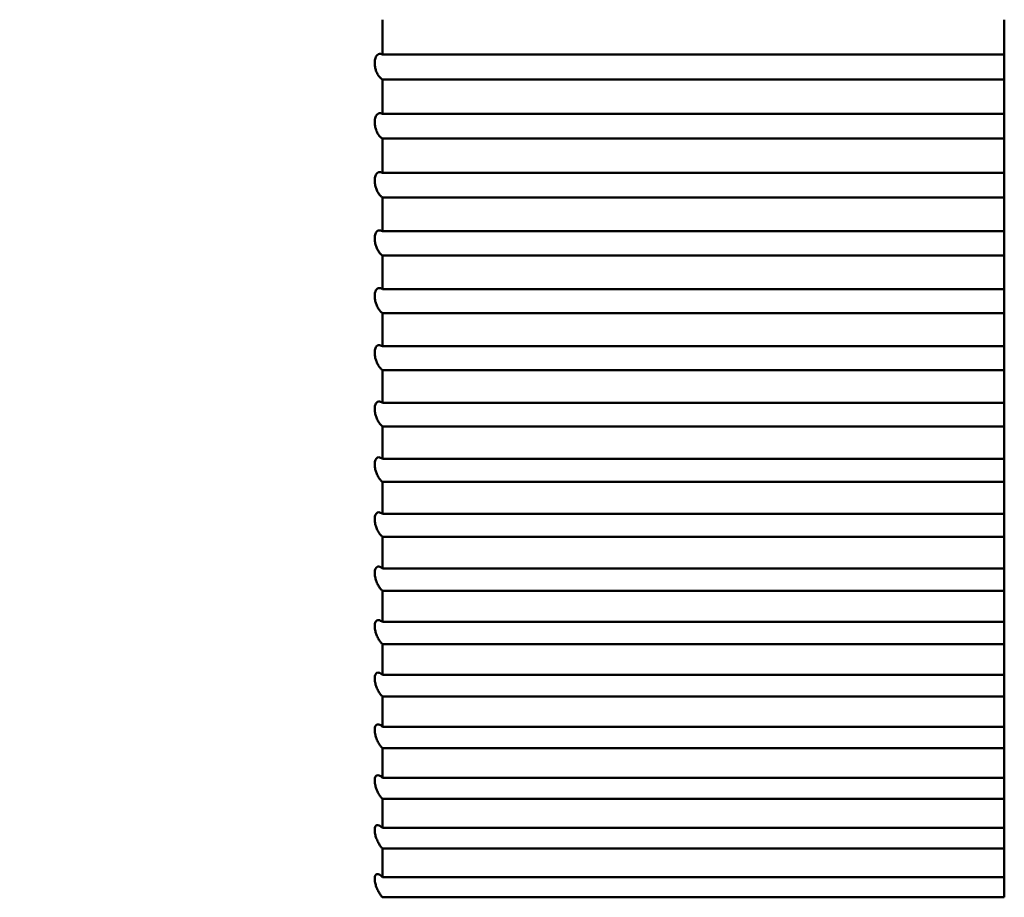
# Model space of a CAD drawing. Header units: millimetres. Extents: x 70 to 1011, y -602 to 1647.
# Tile 26 of 98: x 238.46 to 241.62, y 475.74 to 478.57. Entities that reach past the tile are written whole.
import ezdxf

# ---------------------------------------------------------------- set-up
doc = ezdxf.new("R2010")
doc.units = ezdxf.units.MM
doc.header["$LTSCALE"] = 0.75
doc.layers.add('Visible', color=7, linetype='Continuous', lineweight=50)

msp = doc.modelspace()

# ---------------------------------------------------------------- linework, layer by layer
at = {"layer": 'Visible'}
for p, q in [((241.6236, 478.4559, -1.8097), (239.6236, 478.4559, -1.8097)), ((239.6236, 478.3757, -1.835), (241.6236, 478.3757, -1.835)), ((241.6236, 478.2647, -1.8717), (239.6236, 478.2647, -1.8717)), ((239.6236, 478.1851, -1.899), (241.6236, 478.1851, -1.899)), ((241.6236, 478.075, -1.9384), (239.6236, 478.075, -1.9384)), ((239.6236, 477.9962, -1.9678), (241.6236, 477.9962, -1.9678)), ((241.6236, 477.8871, -2.0099), (239.6236, 477.8871, -2.0099)), ((239.6236, 477.809, -2.0412), (241.6236, 477.809, -2.0412)), ((241.6236, 477.701, -2.0861), (239.6236, 477.701, -2.0861)), ((239.6236, 477.6238, -2.1194), (241.6236, 477.6238, -2.1194)), ((241.6236, 477.517, -2.167), (239.6236, 477.517, -2.167)), ((239.6236, 477.4406, -2.2022), (241.6236, 477.4406, -2.2022)), ((241.6236, 477.335, -2.2525), (239.6236, 477.335, -2.2525)), ((239.6236, 477.2595, -2.2896), (241.6236, 477.2595, -2.2896)), ((241.6236, 477.1552, -2.3425), (239.6236, 477.1552, -2.3425)), ((239.6236, 477.0807, -2.3815), (241.6236, 477.0807, -2.3815)), ((241.6236, 476.9777, -2.437), (239.6236, 476.9777, -2.437)), ((239.6236, 476.9042, -2.4778), (241.6236, 476.9042, -2.4778)), ((241.6236, 476.8027, -2.5359), (239.6236, 476.8027, -2.5359)), ((239.6236, 476.7302, -2.5786), (241.6236, 476.7302, -2.5786)), ((241.6236, 476.6302, -2.6392), (239.6236, 476.6302, -2.6392)), ((239.6236, 476.5588, -2.6837), (241.6236, 476.5588, -2.6837)), ((241.6236, 476.4604, -2.7468), (239.6236, 476.4604, -2.7468)), ((239.6236, 476.3901, -2.7931), (241.6236, 476.3901, -2.7931)), ((241.6236, 476.2933, -2.8586), (239.6236, 476.2933, -2.8586)), ((239.6236, 476.2242, -2.9066), (241.6236, 476.2242, -2.9066)), ((241.6236, 476.1291, -2.9746), (239.6236, 476.1291, -2.9746)), ((239.6236, 476.0612, -3.0244), (241.6236, 476.0612, -3.0244)), ((241.6236, 475.9678, -3.0947), (239.6236, 475.9678, -3.0947)), ((239.6236, 475.9012, -3.1461), (241.6236, 475.9012, -3.1461)), ((241.6236, 475.8096, -3.2188), (239.6236, 475.8096, -3.2188)), ((239.6236, 475.7444, -3.2719), (241.6236, 475.7444, -3.2719))]:
    msp.add_line(p, q, dxfattribs=at)
at = {"layer": 'Visible', "extrusion": (-1, 0, 0)}
for centre, start, end in [((-480.8262, -9.4505, -239.6236), 72.76535, 73.60296), ((-480.8262, -9.4505, -241.6236), 72.76535, 73.60296), ((-480.8262, -9.4505, -241.6236), 72.16296, 72.76535), ((-480.8262, -9.4505, -239.6236), 71.32535, 72.16296), ((-480.8262, -9.4505, -241.6236), 71.32535, 72.16296), ((-480.8262, -9.4505, -241.6236), 70.72296, 71.32535), ((-480.8262, -9.4505, -239.6236), 69.88535, 70.72296), ((-480.8262, -9.4505, -241.6236), 69.88535, 70.72296), ((-480.8262, -9.4505, -241.6236), 69.28296, 69.88535), ((-480.8262, -9.4505, -239.6236), 68.44535, 69.28296), ((-480.8262, -9.4505, -241.6236), 68.44535, 69.28296), ((-480.8262, -9.4505, -241.6236), 67.84296, 68.44535), ((-480.8262, -9.4505, -239.6236), 67.00535, 67.84296), ((-480.8262, -9.4505, -241.6236), 67.00535, 67.84296), ((-480.8262, -9.4505, -241.6236), 66.40296, 67.00535), ((-480.8262, -9.4505, -239.6236), 65.56535, 66.40296), ((-480.8262, -9.4505, -241.6236), 65.56535, 66.40296), ((-480.8262, -9.4505, -241.6236), 64.96296, 65.56535), ((-480.8262, -9.4505, -239.6236), 64.12535, 64.96296), ((-480.8262, -9.4505, -241.6236), 64.12535, 64.96296), ((-480.8262, -9.4505, -241.6236), 63.52296, 64.12535), ((-480.8262, -9.4505, -239.6236), 62.68535, 63.52296), ((-480.8262, -9.4505, -241.6236), 62.68535, 63.52296), ((-480.8262, -9.4505, -241.6236), 62.08296, 62.68535), ((-480.8262, -9.4505, -239.6236), 61.24535, 62.08296), ((-480.8262, -9.4505, -241.6236), 61.24535, 62.08296), ((-480.8262, -9.4505, -241.6236), 60.64296, 61.24535), ((-480.8262, -9.4505, -239.6236), 59.80535, 60.64296), ((-480.8262, -9.4505, -241.6236), 59.80535, 60.64296), ((-480.8262, -9.4505, -241.6236), 59.20296, 59.80535), ((-480.8262, -9.4505, -239.6236), 58.36535, 59.20296), ((-480.8262, -9.4505, -241.6236), 58.36535, 59.20296), ((-480.8262, -9.4505, -241.6236), 57.76296, 58.36535), ((-480.8262, -9.4505, -239.6236), 56.92535, 57.76296), ((-480.8262, -9.4505, -241.6236), 56.92535, 57.76296), ((-480.8262, -9.4505, -241.6236), 56.32296, 56.92535), ((-480.8262, -9.4505, -239.6236), 55.48535, 56.32296), ((-480.8262, -9.4505, -241.6236), 55.48535, 56.32296), ((-480.8262, -9.4505, -241.6236), 54.88296, 55.48535), ((-480.8262, -9.4505, -239.6236), 54.04535, 54.88296), ((-480.8262, -9.4505, -241.6236), 54.04535, 54.88296), ((-480.8262, -9.4505, -241.6236), 53.44296, 54.04535), ((-480.8262, -9.4505, -239.6236), 52.60535, 53.44296), ((-480.8262, -9.4505, -241.6236), 52.60535, 53.44296), ((-480.8262, -9.4505, -241.6236), 52.00296, 52.60535), ((-480.8262, -9.4505, -239.6236), 51.16535, 52.00296), ((-480.8262, -9.4505, -241.6236), 51.16535, 52.00296), ((-480.8262, -9.4505, -241.6236), 50.56296, 51.16535)]:
    msp.add_arc(centre, 8, start, end, dxfattribs=at)
at = {"layer": 'Visible'}
for points, knots in [([(239.6236, 478.3757, -1.835), (239.6212, 478.3769, -1.8388), (239.6189, 478.3787, -1.8424), (239.6141, 478.3833, -1.8493), (239.6118, 478.3863, -1.8526), (239.6074, 478.3933, -1.858), (239.6055, 478.3972, -1.8602), (239.6025, 478.405, -1.8631), (239.6013, 478.4087, -1.8639), (239.6, 478.4149, -1.8644), (239.5995, 478.4173, -1.8643), (239.5991, 478.4209, -1.864), (239.599, 478.4221, -1.8638), (239.5988, 478.424, -1.8635), (239.5988, 478.4247, -1.8634), (239.5987, 478.4259, -1.8631), (239.5987, 478.4263, -1.863), (239.5987, 478.4273, -1.8627), (239.5987, 478.4278, -1.8625), (239.5987, 478.4288, -1.8623), (239.5987, 478.4292, -1.8621), (239.5987, 478.4303, -1.8617), (239.5987, 478.431, -1.8615), (239.5988, 478.4323, -1.8609), (239.5988, 478.433, -1.8606), (239.599, 478.4349, -1.8597), (239.5991, 478.436, -1.8591), (239.5997, 478.4396, -1.8571), (239.6002, 478.4418, -1.8554), (239.6018, 478.4468, -1.851), (239.6031, 478.4493, -1.848), (239.6064, 478.4538, -1.8408), (239.6085, 478.4556, -1.8365), (239.6128, 478.4576, -1.8282), (239.615, 478.458, -1.8243), (239.6193, 478.4576, -1.8168), (239.6214, 478.457, -1.8132), (239.6236, 478.4559, -1.8097)], [-0.01431973, -0.01431973, -0.01431973, -0.01431973, -0.01293269, -0.01293269, -0.01144605, -0.01144605, -0.00998006, -0.00998006, -0.00879443, -0.00879443, -0.00805624, -0.00805624, -0.00769704, -0.00769704, -0.00748294, -0.00748294, -0.00732943, -0.00732943, -0.00717805, -0.00717805, -0.00702926, -0.00702926, -0.00682298, -0.00682298, -0.00659395, -0.00659395, -0.00619837, -0.00619837, -0.00535618, -0.00535618, -0.00412809, -0.00412809, -0.00261063, -0.00261063, -0.0012692, -0.0012692, 0, 0, 0, 0]), ([(239.6236, 478.1851, -1.899), (239.6213, 478.1864, -1.9027), (239.6189, 478.1882, -1.9063), (239.6142, 478.193, -1.913), (239.6119, 478.196, -1.9161), (239.6076, 478.203, -1.9214), (239.6056, 478.207, -1.9236), (239.6025, 478.2148, -1.9262), (239.6014, 478.2186, -1.927), (239.6, 478.2249, -1.9274), (239.5995, 478.2273, -1.9273), (239.5991, 478.2309, -1.9269), (239.599, 478.2321, -1.9267), (239.5988, 478.234, -1.9263), (239.5988, 478.2347, -1.9261), (239.5987, 478.2359, -1.9258), (239.5987, 478.2364, -1.9257), (239.5987, 478.2374, -1.9254), (239.5987, 478.2379, -1.9252), (239.5987, 478.2388, -1.9249), (239.5987, 478.2393, -1.9247), (239.5987, 478.2404, -1.9243), (239.5987, 478.241, -1.924), (239.5988, 478.2424, -1.9235), (239.5988, 478.2431, -1.9231), (239.599, 478.2449, -1.9222), (239.5991, 478.2461, -1.9216), (239.5997, 478.2496, -1.9194), (239.6002, 478.2518, -1.9177), (239.6019, 478.2566, -1.9131), (239.6031, 478.2591, -1.91), (239.6064, 478.2634, -1.9026), (239.6086, 478.2651, -1.8983), (239.6129, 478.2668, -1.89), (239.615, 478.2671, -1.8861), (239.6193, 478.2665, -1.8786), (239.6215, 478.2658, -1.8751), (239.6236, 478.2647, -1.8717)], [-0.01431968, -0.01431968, -0.01431968, -0.01431968, -0.01294697, -0.01294697, -0.01147818, -0.01147818, -0.010006, -0.010006, -0.00881523, -0.00881523, -0.00806658, -0.00806658, -0.00770302, -0.00770302, -0.00748668, -0.00748668, -0.00733181, -0.00733181, -0.00717801, -0.00717801, -0.0070282, -0.0070282, -0.00682039, -0.00682039, -0.00658964, -0.00658964, -0.00619095, -0.00619095, -0.00534174, -0.00534174, -0.00411012, -0.00411012, -0.00258836, -0.00258836, -0.00125904, -0.00125904, 0, 0, 0, 0]), ([(239.6236, 477.9962, -1.9678), (239.6213, 477.9976, -1.9714), (239.619, 477.9995, -1.9749), (239.6143, 478.0043, -1.9815), (239.612, 478.0074, -1.9845), (239.6076, 478.0145, -1.9897), (239.6056, 478.0185, -1.9917), (239.6026, 478.0265, -1.9942), (239.6014, 478.0302, -1.9949), (239.6, 478.0365, -1.9951), (239.5996, 478.039, -1.995), (239.5991, 478.0427, -1.9945), (239.599, 478.0438, -1.9942), (239.5988, 478.0457, -1.9938), (239.5988, 478.0464, -1.9936), (239.5987, 478.0476, -1.9933), (239.5987, 478.0481, -1.9931), (239.5987, 478.0491, -1.9928), (239.5987, 478.0496, -1.9926), (239.5987, 478.0505, -1.9923), (239.5987, 478.051, -1.9921), (239.5987, 478.0521, -1.9917), (239.5987, 478.0527, -1.9914), (239.5988, 478.0541, -1.9908), (239.5988, 478.0547, -1.9904), (239.599, 478.0566, -1.9894), (239.5991, 478.0577, -1.9888), (239.5997, 478.0611, -1.9865), (239.6002, 478.0633, -1.9847), (239.6019, 478.0681, -1.98), (239.6032, 478.0704, -1.9769), (239.6065, 478.0746, -1.9694), (239.6086, 478.0761, -1.965), (239.6129, 478.0776, -1.9567), (239.615, 478.0778, -1.9528), (239.6193, 478.0771, -1.9453), (239.6215, 478.0763, -1.9418), (239.6236, 478.075, -1.9384)], [-0.01431966, -0.01431966, -0.01431966, -0.01431966, -0.01295399, -0.01295399, -0.0114939, -0.0114939, -0.01001869, -0.01001869, -0.00882534, -0.00882534, -0.00807231, -0.00807231, -0.00770651, -0.00770651, -0.00748877, -0.00748877, -0.00733285, -0.00733285, -0.007178, -0.007178, -0.00702709, -0.00702709, -0.00681948, -0.00681948, -0.0065879, -0.0065879, -0.0061884, -0.0061884, -0.00533897, -0.00533897, -0.00410656, -0.00410656, -0.00258391, -0.00258391, -0.00125702, -0.00125702, 0, 0, 0, 0]), ([(239.6236, 477.809, -2.0412), (239.6213, 477.8105, -2.0449), (239.619, 477.8125, -2.0483), (239.6143, 477.8175, -2.0547), (239.612, 477.8206, -2.0576), (239.6077, 477.8278, -2.0626), (239.6057, 477.8318, -2.0646), (239.6026, 477.8399, -2.0669), (239.6015, 477.8436, -2.0675), (239.6, 477.85, -2.0676), (239.5996, 477.8524, -2.0674), (239.5991, 477.8561, -2.0668), (239.599, 477.8573, -2.0665), (239.5988, 477.8592, -2.066), (239.5988, 477.8599, -2.0658), (239.5987, 477.8611, -2.0655), (239.5987, 477.8616, -2.0653), (239.5987, 477.8626, -2.065), (239.5987, 477.863, -2.0648), (239.5987, 477.864, -2.0644), (239.5987, 477.8645, -2.0642), (239.5987, 477.8656, -2.0637), (239.5987, 477.8662, -2.0634), (239.5988, 477.8675, -2.0628), (239.5988, 477.8682, -2.0624), (239.599, 477.87, -2.0613), (239.5992, 477.8712, -2.0606), (239.5997, 477.8746, -2.0582), (239.6003, 477.8767, -2.0564), (239.602, 477.8814, -2.0514), (239.6033, 477.8836, -2.0482), (239.6066, 477.8876, -2.0406), (239.6088, 477.889, -2.0361), (239.6131, 477.8902, -2.0278), (239.6152, 477.8902, -2.024), (239.6194, 477.8893, -2.0167), (239.6215, 477.8884, -2.0132), (239.6236, 477.8871, -2.0099)], [-0.01431957, -0.01431957, -0.01431957, -0.01431957, -0.01296133, -0.01296133, -0.01151044, -0.01151044, -0.01003201, -0.01003201, -0.00883597, -0.00883597, -0.00807832, -0.00807832, -0.00771015, -0.00771015, -0.00749094, -0.00749094, -0.00733392, -0.00733392, -0.00717795, -0.00717795, -0.00702589, -0.00702589, -0.00681478, -0.00681478, -0.00658027, -0.00658027, -0.00617481, -0.00617481, -0.00531032, -0.00531032, -0.00407101, -0.00407101, -0.00253992, -0.00253992, -0.00123688, -0.00123688, 0, 0, 0, 0]), ([(239.6236, 477.6238, -2.1194), (239.6213, 477.6253, -2.123), (239.619, 477.6274, -2.1263), (239.6144, 477.6325, -2.1326), (239.6121, 477.6356, -2.1354), (239.6078, 477.6429, -2.1402), (239.6057, 477.6471, -2.1421), (239.6027, 477.6551, -2.1443), (239.6015, 477.6589, -2.1448), (239.6, 477.6653, -2.1447), (239.5996, 477.6678, -2.1445), (239.5991, 477.6714, -2.1438), (239.599, 477.6726, -2.1435), (239.5988, 477.6745, -2.1429), (239.5988, 477.6752, -2.1427), (239.5987, 477.6764, -2.1423), (239.5987, 477.6769, -2.1421), (239.5987, 477.6779, -2.1418), (239.5987, 477.6784, -2.1416), (239.5987, 477.6793, -2.1412), (239.5987, 477.6798, -2.141), (239.5987, 477.6809, -2.1404), (239.5987, 477.6815, -2.1401), (239.5988, 477.6828, -2.1394), (239.5988, 477.6835, -2.139), (239.599, 477.6853, -2.1379), (239.5992, 477.6865, -2.1372), (239.5997, 477.6898, -2.1347), (239.6003, 477.6919, -2.1327), (239.602, 477.6965, -2.1276), (239.6033, 477.6986, -2.1243), (239.6067, 477.7024, -2.1166), (239.6089, 477.7036, -2.1121), (239.6132, 477.7046, -2.1037), (239.6153, 477.7045, -2.1), (239.6194, 477.7034, -2.0928), (239.6215, 477.7024, -2.0894), (239.6236, 477.701, -2.0861)], [-0.01431953, -0.01431953, -0.01431953, -0.01431953, -0.01296912, -0.01296912, -0.0115279, -0.0115279, -0.01004609, -0.01004609, -0.00884721, -0.00884721, -0.00808467, -0.00808467, -0.00771402, -0.00771402, -0.00749326, -0.00749326, -0.00733507, -0.00733507, -0.00717793, -0.00717793, -0.00702465, -0.00702465, -0.00681175, -0.00681175, -0.0065752, -0.0065752, -0.00616607, -0.00616607, -0.00529329, -0.00529329, -0.00404982, -0.00404982, -0.00251367, -0.00251367, -0.00122484, -0.00122484, 0, 0, 0, 0]), ([(239.6236, 477.4406, -2.2022), (239.6213, 477.4422, -2.2057), (239.619, 477.4443, -2.209), (239.6145, 477.4495, -2.215), (239.6122, 477.4527, -2.2178), (239.6078, 477.4601, -2.2225), (239.6058, 477.4643, -2.2243), (239.6027, 477.4724, -2.2262), (239.6015, 477.4762, -2.2267), (239.6001, 477.4826, -2.2265), (239.5996, 477.4851, -2.2262), (239.5991, 477.4888, -2.2254), (239.599, 477.49, -2.225), (239.5988, 477.4918, -2.2245), (239.5988, 477.4925, -2.2242), (239.5987, 477.4937, -2.2238), (239.5987, 477.4942, -2.2236), (239.5987, 477.4952, -2.2232), (239.5987, 477.4957, -2.223), (239.5987, 477.4966, -2.2226), (239.5987, 477.4971, -2.2223), (239.5987, 477.4982, -2.2218), (239.5987, 477.4988, -2.2215), (239.5988, 477.5001, -2.2207), (239.5988, 477.5008, -2.2203), (239.599, 477.5026, -2.2191), (239.5992, 477.5037, -2.2183), (239.5998, 477.5071, -2.2157), (239.6003, 477.5091, -2.2137), (239.6021, 477.5135, -2.2084), (239.6034, 477.5156, -2.2051), (239.6068, 477.5191, -2.1972), (239.609, 477.5202, -2.1926), (239.6133, 477.521, -2.1843), (239.6153, 477.5208, -2.1806), (239.6195, 477.5195, -2.1735), (239.6215, 477.5184, -2.1702), (239.6236, 477.517, -2.167)], [-0.0143195, -0.0143195, -0.0143195, -0.0143195, -0.01297735, -0.01297735, -0.01154628, -0.01154628, -0.01006091, -0.01006091, -0.00885904, -0.00885904, -0.00809137, -0.00809137, -0.0077181, -0.0077181, -0.0074957, -0.0074957, -0.00733629, -0.00733629, -0.00717791, -0.00717791, -0.00702335, -0.00702335, -0.00680856, -0.00680856, -0.00656986, -0.00656986, -0.00615687, -0.00615687, -0.00527534, -0.00527534, -0.00402749, -0.00402749, -0.00248602, -0.00248602, -0.00121212, -0.00121212, 0, 0, 0, 0]), ([(239.6236, 477.2595, -2.2896), (239.6213, 477.2612, -2.293), (239.6191, 477.2634, -2.2962), (239.6145, 477.2687, -2.3021), (239.6122, 477.2719, -2.3048), (239.6079, 477.2793, -2.3093), (239.6059, 477.2836, -2.311), (239.6028, 477.2918, -2.3128), (239.6016, 477.2956, -2.3131), (239.6001, 477.302, -2.3128), (239.5996, 477.3045, -2.3124), (239.5991, 477.3082, -2.3115), (239.599, 477.3094, -2.3112), (239.5988, 477.3113, -2.3106), (239.5988, 477.312, -2.3103), (239.5987, 477.3132, -2.3098), (239.5987, 477.3136, -2.3096), (239.5987, 477.3146, -2.3092), (239.5987, 477.3151, -2.309), (239.5987, 477.316, -2.3085), (239.5987, 477.3165, -2.3083), (239.5987, 477.3176, -2.3077), (239.5987, 477.3182, -2.3073), (239.5988, 477.3195, -2.3066), (239.5988, 477.3202, -2.3061), (239.599, 477.322, -2.3049), (239.5992, 477.3231, -2.3041), (239.5998, 477.3264, -2.3013), (239.6004, 477.3284, -2.2992), (239.6021, 477.3327, -2.2938), (239.6035, 477.3347, -2.2904), (239.6069, 477.3379, -2.2823), (239.6091, 477.3389, -2.2777), (239.6134, 477.3394, -2.2695), (239.6154, 477.3391, -2.2658), (239.6195, 477.3376, -2.2588), (239.6216, 477.3365, -2.2556), (239.6236, 477.335, -2.2525)], [-0.01431948, -0.01431948, -0.01431948, -0.01431948, -0.01298602, -0.01298602, -0.0115656, -0.0115656, -0.01007649, -0.01007649, -0.00887148, -0.00887148, -0.00809842, -0.00809842, -0.0077224, -0.0077224, -0.00749828, -0.00749828, -0.00733758, -0.00733758, -0.0071779, -0.0071779, -0.00702199, -0.00702199, -0.00680521, -0.00680521, -0.00656426, -0.00656426, -0.00614719, -0.00614719, -0.00525645, -0.00525645, -0.004004, -0.004004, -0.00245691, -0.00245691, -0.00119871, -0.00119871, 0, 0, 0, 0]), ([(239.6236, 477.0807, -2.3815), (239.6213, 477.0824, -2.3848), (239.6191, 477.0847, -2.3879), (239.6146, 477.0901, -2.3937), (239.6123, 477.0933, -2.3963), (239.608, 477.1008, -2.4006), (239.6059, 477.1051, -2.4022), (239.6028, 477.1134, -2.4039), (239.6016, 477.1172, -2.4041), (239.6001, 477.1236, -2.4036), (239.5996, 477.1261, -2.4032), (239.5991, 477.1298, -2.4022), (239.599, 477.131, -2.4018), (239.5988, 477.1329, -2.4012), (239.5988, 477.1336, -2.4009), (239.5987, 477.1348, -2.4004), (239.5987, 477.1353, -2.4002), (239.5987, 477.1363, -2.3997), (239.5987, 477.1367, -2.3995), (239.5987, 477.1377, -2.399), (239.5987, 477.1381, -2.3987), (239.5987, 477.1392, -2.3981), (239.5987, 477.1399, -2.3977), (239.5988, 477.1411, -2.3969), (239.5988, 477.1418, -2.3965), (239.599, 477.1436, -2.3952), (239.5992, 477.1447, -2.3943), (239.5998, 477.1479, -2.3914), (239.6004, 477.1499, -2.3893), (239.6022, 477.1541, -2.3837), (239.6035, 477.1559, -2.3802), (239.607, 477.159, -2.372), (239.6092, 477.1598, -2.3674), (239.6135, 477.16, -2.3591), (239.6155, 477.1596, -2.3555), (239.6196, 477.158, -2.3487), (239.6216, 477.1568, -2.3455), (239.6236, 477.1552, -2.3425)], [-0.01431948, -0.01431948, -0.01431948, -0.01431948, -0.01299515, -0.01299515, -0.01158589, -0.01158589, -0.01009285, -0.01009285, -0.00888456, -0.00888456, -0.00810584, -0.00810584, -0.00772692, -0.00772692, -0.00750099, -0.00750099, -0.00733894, -0.00733894, -0.00717789, -0.00717789, -0.00702056, -0.00702056, -0.00680169, -0.00680169, -0.00655837, -0.00655837, -0.00613702, -0.00613702, -0.00523659, -0.00523659, -0.0039793, -0.0039793, -0.00242632, -0.00242632, -0.00118458, -0.00118458, 0, 0, 0, 0]), ([(239.6236, 476.9042, -2.4778), (239.6214, 476.906, -2.4811), (239.6191, 476.9083, -2.4842), (239.6146, 476.9138, -2.4897), (239.6124, 476.9171, -2.4922), (239.6081, 476.9247, -2.4964), (239.606, 476.929, -2.4979), (239.6029, 476.9373, -2.4994), (239.6016, 476.9412, -2.4995), (239.6001, 476.9476, -2.4989), (239.5996, 476.9501, -2.4984), (239.5991, 476.9538, -2.4973), (239.599, 476.955, -2.4969), (239.5988, 476.9569, -2.4962), (239.5988, 476.9576, -2.4959), (239.5987, 476.9588, -2.4954), (239.5987, 476.9593, -2.4951), (239.5987, 476.9602, -2.4947), (239.5987, 476.9607, -2.4944), (239.5987, 476.9616, -2.4939), (239.5987, 476.9621, -2.4936), (239.5987, 476.9632, -2.493), (239.5987, 476.9638, -2.4926), (239.5988, 476.9651, -2.4917), (239.5989, 476.9657, -2.4913), (239.599, 476.9675, -2.4899), (239.5992, 476.9685, -2.489), (239.5998, 476.9717, -2.4861), (239.6004, 476.9737, -2.4839), (239.6022, 476.9777, -2.4782), (239.6036, 476.9794, -2.4746), (239.607, 476.9823, -2.4664), (239.6092, 476.983, -2.4617), (239.6135, 476.983, -2.4535), (239.6156, 476.9825, -2.4499), (239.6196, 476.9806, -2.4431), (239.6216, 476.9794, -2.4399), (239.6236, 476.9777, -2.437)], [-0.01431947, -0.01431947, -0.01431947, -0.01431947, -0.01300474, -0.01300474, -0.01160717, -0.01160717, -0.01011002, -0.01011002, -0.00889828, -0.00889828, -0.00811361, -0.00811361, -0.00773166, -0.00773166, -0.00750384, -0.00750384, -0.00734037, -0.00734037, -0.00717788, -0.00717788, -0.00702054, -0.00702054, -0.00680049, -0.00680049, -0.00655607, -0.00655607, -0.00613367, -0.00613367, -0.00523313, -0.00523313, -0.00397485, -0.00397485, -0.00242075, -0.00242075, -0.00118201, -0.00118201, 0, 0, 0, 0]), ([(239.6236, 476.7302, -2.5786), (239.6214, 476.7321, -2.5818), (239.6192, 476.7345, -2.5848), (239.6147, 476.7401, -2.5902), (239.6125, 476.7434, -2.5926), (239.6082, 476.751, -2.5965), (239.6061, 476.7553, -2.598), (239.6029, 476.7637, -2.5993), (239.6017, 476.7676, -2.5994), (239.6001, 476.774, -2.5986), (239.5997, 476.7765, -2.598), (239.5991, 476.7802, -2.5969), (239.599, 476.7814, -2.5964), (239.5988, 476.7833, -2.5957), (239.5988, 476.784, -2.5953), (239.5987, 476.7852, -2.5948), (239.5987, 476.7857, -2.5945), (239.5987, 476.7866, -2.594), (239.5987, 476.7871, -2.5938), (239.5987, 476.788, -2.5932), (239.5987, 476.7885, -2.5929), (239.5987, 476.7896, -2.5922), (239.5987, 476.7902, -2.5918), (239.5988, 476.7915, -2.5909), (239.5989, 476.7921, -2.5904), (239.5991, 476.7939, -2.589), (239.5992, 476.7949, -2.5881), (239.5999, 476.7981, -2.5849), (239.6005, 476.8, -2.5826), (239.6023, 476.8038, -2.5767), (239.6037, 476.8055, -2.5731), (239.6072, 476.8081, -2.5647), (239.6095, 476.8086, -2.56), (239.6138, 476.8083, -2.5518), (239.6157, 476.8077, -2.5483), (239.6197, 476.8057, -2.5418), (239.6216, 476.8044, -2.5388), (239.6236, 476.8027, -2.5359)], [-0.01431951, -0.01431951, -0.01431951, -0.01431951, -0.01301486, -0.01301486, -0.01162951, -0.01162951, -0.01012803, -0.01012803, -0.00891269, -0.00891269, -0.00812179, -0.00812179, -0.00773666, -0.00773666, -0.00750685, -0.00750685, -0.00734189, -0.00734189, -0.00717789, -0.00717789, -0.00701752, -0.00701752, -0.00679415, -0.00679415, -0.00654571, -0.00654571, -0.00611514, -0.00611514, -0.00519381, -0.00519381, -0.00392612, -0.00392612, -0.00236046, -0.00236046, -0.00115405, -0.00115405, 0, 0, 0, 0]), ([(239.6236, 476.5588, -2.6837), (239.6214, 476.5608, -2.6868), (239.6192, 476.5632, -2.6897), (239.6148, 476.5689, -2.6949), (239.6126, 476.5722, -2.6972), (239.6083, 476.5798, -2.701), (239.6062, 476.5842, -2.7024), (239.603, 476.5927, -2.7035), (239.6017, 476.5965, -2.7035), (239.6002, 476.603, -2.7026), (239.5997, 476.6055, -2.702), (239.5991, 476.6092, -2.7007), (239.599, 476.6104, -2.7003), (239.5988, 476.6123, -2.6994), (239.5988, 476.613, -2.6991), (239.5987, 476.6142, -2.6985), (239.5987, 476.6146, -2.6982), (239.5987, 476.6156, -2.6977), (239.5987, 476.6161, -2.6974), (239.5987, 476.617, -2.6968), (239.5987, 476.6175, -2.6966), (239.5987, 476.6185, -2.6958), (239.5987, 476.6191, -2.6954), (239.5988, 476.6204, -2.6945), (239.5989, 476.6211, -2.6939), (239.5991, 476.6228, -2.6925), (239.5992, 476.6238, -2.6915), (239.5999, 476.6269, -2.6882), (239.6005, 476.6288, -2.6858), (239.6024, 476.6325, -2.6798), (239.6038, 476.634, -2.6761), (239.6074, 476.6363, -2.6676), (239.6096, 476.6367, -2.6628), (239.6139, 476.6361, -2.6547), (239.6159, 476.6354, -2.6513), (239.6197, 476.6333, -2.6449), (239.6217, 476.6319, -2.642), (239.6236, 476.6302, -2.6392)], [-0.01431955, -0.01431955, -0.01431955, -0.01431955, -0.01302547, -0.01302547, -0.0116529, -0.0116529, -0.0101469, -0.0101469, -0.00892779, -0.00892779, -0.00813037, -0.00813037, -0.0077419, -0.0077419, -0.00751001, -0.00751001, -0.00734348, -0.00734348, -0.0071779, -0.0071779, -0.00701589, -0.00701589, -0.00679011, -0.00679011, -0.00653893, -0.00653893, -0.0061034, -0.0061034, -0.00517082, -0.00517082, -0.00389755, -0.00389755, -0.00232508, -0.00232508, -0.00113759, -0.00113759, 0, 0, 0, 0]), ([(239.6236, 476.3901, -2.7931), (239.6214, 476.3922, -2.7961), (239.6192, 476.3946, -2.7989), (239.6149, 476.4003, -2.804), (239.6127, 476.4037, -2.8062), (239.6083, 476.4114, -2.8098), (239.6063, 476.4158, -2.8111), (239.603, 476.4243, -2.8121), (239.6018, 476.4282, -2.812), (239.6002, 476.4346, -2.8109), (239.5997, 476.4372, -2.8102), (239.5992, 476.4409, -2.8089), (239.599, 476.4421, -2.8084), (239.5988, 476.4439, -2.8075), (239.5988, 476.4446, -2.8071), (239.5987, 476.4458, -2.8065), (239.5987, 476.4463, -2.8062), (239.5987, 476.4472, -2.8057), (239.5987, 476.4477, -2.8054), (239.5987, 476.4486, -2.8048), (239.5987, 476.4491, -2.8045), (239.5987, 476.4501, -2.8037), (239.5987, 476.4507, -2.8032), (239.5988, 476.452, -2.8022), (239.5989, 476.4526, -2.8017), (239.5991, 476.4543, -2.8002), (239.5992, 476.4554, -2.7991), (239.5999, 476.4584, -2.7958), (239.6006, 476.4602, -2.7933), (239.6025, 476.4638, -2.7871), (239.6039, 476.4652, -2.7833), (239.6075, 476.4672, -2.7747), (239.6098, 476.4675, -2.7699), (239.6141, 476.4666, -2.7619), (239.616, 476.4658, -2.7586), (239.6198, 476.4636, -2.7524), (239.6217, 476.4621, -2.7495), (239.6236, 476.4604, -2.7468)], [-0.01431961, -0.01431961, -0.01431961, -0.01431961, -0.01303662, -0.01303662, -0.01167739, -0.01167739, -0.01016665, -0.01016665, -0.0089436, -0.0089436, -0.00813935, -0.00813935, -0.00774739, -0.00774739, -0.00751333, -0.00751333, -0.00734516, -0.00734516, -0.00717793, -0.00717793, -0.0070142, -0.0070142, -0.00678589, -0.00678589, -0.00653183, -0.00653183, -0.0060911, -0.0060911, -0.00514672, -0.00514672, -0.00386761, -0.00386761, -0.00228799, -0.00228799, -0.00112029, -0.00112029, 0, 0, 0, 0]), ([(239.6236, 476.2242, -2.9066), (239.6214, 476.2263, -2.9096), (239.6193, 476.2288, -2.9123), (239.6149, 476.2346, -2.9172), (239.6128, 476.2379, -2.9193), (239.6084, 476.2457, -2.9228), (239.6063, 476.2502, -2.924), (239.6031, 476.2586, -2.9248), (239.6018, 476.2625, -2.9246), (239.6002, 476.269, -2.9234), (239.5997, 476.2716, -2.9227), (239.5992, 476.2753, -2.9212), (239.599, 476.2765, -2.9207), (239.5988, 476.2783, -2.9197), (239.5988, 476.279, -2.9194), (239.5987, 476.2802, -2.9187), (239.5987, 476.2807, -2.9184), (239.5987, 476.2816, -2.9178), (239.5987, 476.2821, -2.9175), (239.5987, 476.283, -2.9169), (239.5987, 476.2834, -2.9165), (239.5987, 476.2845, -2.9158), (239.5987, 476.2851, -2.9153), (239.5988, 476.2863, -2.9142), (239.5989, 476.287, -2.9137), (239.5991, 476.2887, -2.9121), (239.5993, 476.2897, -2.911), (239.5999, 476.2927, -2.9075), (239.6006, 476.2944, -2.9049), (239.6026, 476.2978, -2.8986), (239.604, 476.2991, -2.8947), (239.6076, 476.3009, -2.8861), (239.61, 476.301, -2.8813), (239.6142, 476.2998, -2.8733), (239.6161, 476.299, -2.8701), (239.6198, 476.2966, -2.864), (239.6217, 476.2951, -2.8612), (239.6236, 476.2933, -2.8586)], [-0.0143197, -0.0143197, -0.0143197, -0.0143197, -0.01304832, -0.01304832, -0.01170301, -0.01170301, -0.01018733, -0.01018733, -0.00896016, -0.00896016, -0.00814876, -0.00814876, -0.00775316, -0.00775316, -0.00751681, -0.00751681, -0.00734693, -0.00734693, -0.00717796, -0.00717796, -0.00701244, -0.00701244, -0.00678148, -0.00678148, -0.0065244, -0.0065244, -0.00607822, -0.00607822, -0.00512147, -0.00512147, -0.00383623, -0.00383623, -0.00224914, -0.00224914, -0.00110212, -0.00110212, 0, 0, 0, 0]), ([(239.6236, 476.0612, -3.0244), (239.6215, 476.0634, -3.0273), (239.6193, 476.0659, -3.0299), (239.615, 476.0717, -3.0346), (239.6129, 476.0751, -3.0366), (239.6086, 476.0829, -3.0399), (239.6064, 476.0874, -3.041), (239.6031, 476.0959, -3.0416), (239.6019, 476.0998, -3.0414), (239.6003, 476.1063, -3.04), (239.5997, 476.1088, -3.0392), (239.5992, 476.1125, -3.0377), (239.599, 476.1137, -3.0371), (239.5988, 476.1156, -3.0361), (239.5988, 476.1163, -3.0357), (239.5987, 476.1174, -3.035), (239.5987, 476.1179, -3.0347), (239.5987, 476.1189, -3.0341), (239.5987, 476.1193, -3.0338), (239.5987, 476.1203, -3.0331), (239.5987, 476.1207, -3.0328), (239.5987, 476.1217, -3.0319), (239.5987, 476.1223, -3.0314), (239.5988, 476.1236, -3.0303), (239.5989, 476.1242, -3.0298), (239.5991, 476.1259, -3.0281), (239.5993, 476.1269, -3.027), (239.6, 476.1298, -3.0234), (239.6007, 476.1315, -3.0207), (239.6027, 476.1347, -3.0142), (239.6041, 476.1359, -3.0103), (239.6078, 476.1374, -3.0015), (239.6101, 476.1373, -2.9967), (239.6161, 476.1354, -2.9857), (239.6198, 476.1328, -2.9797), (239.6236, 476.1291, -2.9746)], [-0.01433454, -0.01433454, -0.01433454, -0.01433454, -0.01307397, -0.01307397, -0.01174176, -0.01174176, -0.01021927, -0.01021927, -0.00898648, -0.00898648, -0.00816673, -0.00816673, -0.00776688, -0.00776688, -0.00752789, -0.00752789, -0.00735603, -0.00735603, -0.00718506, -0.00718506, -0.00701748, -0.00701748, -0.00678349, -0.00678349, -0.00652297, -0.00652297, -0.00607061, -0.00607061, -0.00509983, -0.00509983, -0.0038068, -0.0038068, -0.00221017, -0.00221017, 0, 0, 0, 0]), ([(239.6236, 475.9012, -3.1461), (239.6215, 475.9034, -3.149), (239.6194, 475.906, -3.1515), (239.6151, 475.9119, -3.156), (239.613, 475.9152, -3.1579), (239.6087, 475.923, -3.1611), (239.6065, 475.9276, -3.1621), (239.6032, 475.9361, -3.1625), (239.6019, 475.9401, -3.1622), (239.6003, 475.9465, -3.1607), (239.5998, 475.9491, -3.1598), (239.5992, 475.9528, -3.1582), (239.599, 475.954, -3.1576), (239.5989, 475.9558, -3.1565), (239.5988, 475.9565, -3.1561), (239.5987, 475.9577, -3.1554), (239.5987, 475.9582, -3.1551), (239.5987, 475.9591, -3.1544), (239.5987, 475.9596, -3.1541), (239.5987, 475.9605, -3.1534), (239.5987, 475.9609, -3.153), (239.5987, 475.9619, -3.1522), (239.5987, 475.9625, -3.1516), (239.5988, 475.9638, -3.1505), (239.5989, 475.9644, -3.1499), (239.5991, 475.966, -3.1482), (239.5993, 475.967, -3.147), (239.6, 475.9699, -3.1432), (239.6007, 475.9715, -3.1405), (239.6028, 475.9745, -3.1338), (239.6042, 475.9756, -3.1299), (239.6079, 475.9768, -3.1211), (239.6103, 475.9766, -3.1162), (239.6162, 475.9743, -3.1054), (239.6199, 475.9716, -3.0996), (239.6236, 475.9678, -3.0947)], [-0.01433361, -0.01433361, -0.01433361, -0.01433361, -0.01308588, -0.01308588, -0.01176894, -0.01176894, -0.01024115, -0.01024115, -0.00900396, -0.00900396, -0.00817647, -0.00817647, -0.00777265, -0.00777265, -0.00753118, -0.00753118, -0.00735746, -0.00735746, -0.00718461, -0.00718461, -0.00701507, -0.00701507, -0.00677819, -0.00677819, -0.00651438, -0.00651438, -0.00605606, -0.00605606, -0.00507175, -0.00507175, -0.00377211, -0.00377211, -0.0021674, -0.0021674, 0, 0, 0, 0]), ([(239.6236, 475.7444, -3.2719), (239.6215, 475.7466, -3.2746), (239.6194, 475.7492, -3.2771), (239.6152, 475.7551, -3.2814), (239.6131, 475.7585, -3.2832), (239.6088, 475.7663, -3.2862), (239.6066, 475.7709, -3.2871), (239.6033, 475.7795, -3.2874), (239.602, 475.7834, -3.287), (239.6003, 475.7899, -3.2854), (239.5998, 475.7924, -3.2844), (239.5992, 475.7961, -3.2827), (239.599, 475.7973, -3.2821), (239.5989, 475.7992, -3.281), (239.5988, 475.7999, -3.2805), (239.5987, 475.801, -3.2797), (239.5987, 475.8015, -3.2794), (239.5987, 475.8024, -3.2787), (239.5987, 475.8029, -3.2784), (239.5987, 475.8038, -3.2776), (239.5987, 475.8042, -3.2773), (239.5987, 475.8052, -3.2764), (239.5987, 475.8058, -3.2758), (239.5988, 475.807, -3.2747), (239.5989, 475.8076, -3.274), (239.5991, 475.8092, -3.2722), (239.5993, 475.8102, -3.271), (239.6001, 475.813, -3.2671), (239.6008, 475.8146, -3.2643), (239.6029, 475.8174, -3.2575), (239.6043, 475.8184, -3.2535), (239.6081, 475.8193, -3.2446), (239.6105, 475.8189, -3.2397), (239.6164, 475.8162, -3.2291), (239.62, 475.8134, -3.2235), (239.6236, 475.8096, -3.2188)], [-0.01433272, -0.01433272, -0.01433272, -0.01433272, -0.01309843, -0.01309843, -0.01179738, -0.01179738, -0.01026406, -0.01026406, -0.00902228, -0.00902228, -0.00818669, -0.00818669, -0.00777873, -0.00777873, -0.00753467, -0.00753467, -0.007359, -0.007359, -0.00718418, -0.00718418, -0.00701259, -0.00701259, -0.00677268, -0.00677268, -0.00650543, -0.00650543, -0.00604088, -0.00604088, -0.00504237, -0.00504237, -0.00373582, -0.00373582, -0.00212266, -0.00212266, 0, 0, 0, 0])]:
    msp.add_open_spline(points, degree=3, knots=knots, dxfattribs=at)
msp.add_open_spline([(239.6236, 472.8262, -9.4505), (238.6545, 474.4609, -9.4505), (237.7096, 476.1147, -9.4505), (236.6236, 477.6742, -9.4505)], degree=3, dxfattribs=at)

doc.saveas('drawing.dxf')
